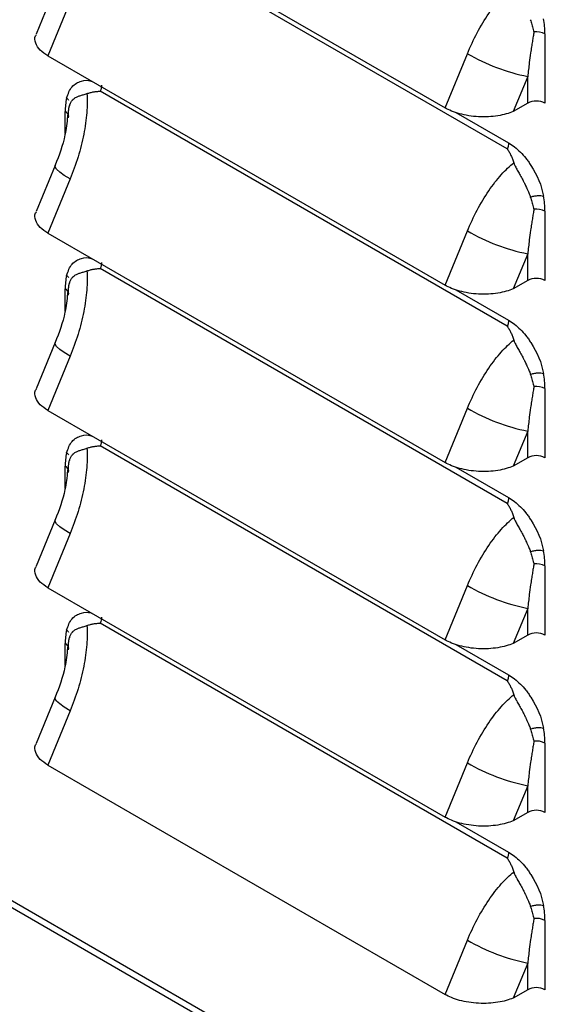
# Model space of a CAD drawing. Header units: millimetres. Extents: x 0 to 2235, y 0 to 1727.
# Tile 22 of 30: x 1849 to 1900, y 1027 to 1120. Entities that reach past the tile are written whole.
import ezdxf

# ---------------------------------------------------------------- set-up
doc = ezdxf.new("R2010")
doc.units = ezdxf.units.MM
doc.header["$LTSCALE"] = 8

msp = doc.modelspace()

# ---------------------------------------------------------------- linework, layer by layer
for p, q in [((1851.767, 1132.717), (1888.945, 1111.255)), ((1894.769, 1107.414), (1856.677, 1129.403)), ((1852.457, 1122.471), (1850.674, 1118.149)), ((1853.859, 1121.199), (1851.767, 1116.125)), ((1898.296, 1118.181), (1898.296, 1111.7)), ((1851.767, 1116.125), (1888.945, 1094.663)), ((1888.945, 1111.255), (1891.037, 1116.329)), ((1896.68, 1114.192), (1895.331, 1110.922)), ((1896.68, 1111.7), (1896.68, 1114.192)), ((1894.769, 1090.821), (1856.677, 1112.811)), ((1853.836, 1111.481), (1853.837, 1111.58)), ((1853.836, 1111.448), (1853.836, 1111.481)), ((1896.68, 1111.7), (1895.331, 1110.922)), ((1853.395, 1108.853), (1853.395, 1110.918)), ((1853.656, 1110.717), (1853.62, 1110.464)), ((1889.961, 1110.825), (1894.891, 1107.979)), ((1852.457, 1105.879), (1850.674, 1101.557)), ((1853.859, 1104.607), (1851.767, 1099.533)), ((1898.296, 1101.589), (1898.296, 1095.108)), ((1851.767, 1099.533), (1888.945, 1078.071)), ((1888.945, 1094.663), (1891.037, 1099.737)), ((1896.68, 1097.6), (1895.331, 1094.329)), ((1896.68, 1095.108), (1896.68, 1097.6)), ((1894.769, 1074.229), (1856.677, 1096.219)), ((1853.836, 1094.889), (1853.837, 1094.988)), ((1853.836, 1094.856), (1853.836, 1094.889)), ((1896.68, 1095.108), (1895.331, 1094.329)), ((1853.395, 1092.261), (1853.395, 1094.326)), ((1853.656, 1094.125), (1853.62, 1093.872)), ((1889.961, 1094.233), (1894.891, 1091.387)), ((1852.457, 1089.287), (1850.674, 1084.965)), ((1853.859, 1088.015), (1851.767, 1082.941)), ((1898.296, 1084.997), (1898.296, 1078.516)), ((1851.767, 1082.941), (1888.945, 1061.478)), ((1888.945, 1078.071), (1891.037, 1083.144)), ((1896.68, 1081.008), (1895.331, 1077.737)), ((1896.68, 1078.516), (1896.68, 1081.008)), ((1894.769, 1057.637), (1856.677, 1079.627)), ((1853.836, 1078.297), (1853.837, 1078.396)), ((1853.836, 1078.264), (1853.836, 1078.297)), ((1896.68, 1078.516), (1895.331, 1077.737)), ((1853.395, 1075.669), (1853.395, 1077.734)), ((1853.656, 1077.533), (1853.62, 1077.28)), ((1889.961, 1077.641), (1894.891, 1074.795)), ((1786.954, 1072.558), (1964.735, 969.928)), ((1852.457, 1072.695), (1850.674, 1068.373)), ((1787.294, 1071.708), (1965.196, 969.008)), ((1853.859, 1071.423), (1851.767, 1066.349)), ((1898.296, 1068.405), (1898.296, 1061.924)), ((1851.767, 1066.349), (1888.945, 1044.886)), ((1888.945, 1061.478), (1891.037, 1066.552)), ((1896.68, 1064.416), (1895.331, 1061.145)), ((1896.68, 1061.924), (1896.68, 1064.416)), ((1894.769, 1041.045), (1856.677, 1063.035)), ((1853.836, 1061.705), (1853.837, 1061.804)), ((1853.836, 1061.672), (1853.836, 1061.705)), ((1896.68, 1061.924), (1895.331, 1061.145)), ((1853.395, 1059.077), (1853.395, 1061.142)), ((1853.656, 1060.94), (1853.62, 1060.688)), ((1889.961, 1061.049), (1894.891, 1058.203)), ((1852.457, 1056.103), (1850.674, 1051.781)), ((1853.859, 1054.831), (1851.767, 1049.757)), ((1898.296, 1051.813), (1898.296, 1045.332)), ((1851.767, 1049.757), (1888.945, 1028.294)), ((1888.945, 1044.886), (1891.037, 1049.96)), ((1896.68, 1047.824), (1895.331, 1044.553)), ((1896.68, 1045.332), (1896.68, 1047.824)), ((1896.68, 1045.332), (1895.331, 1044.553)), ((1889.961, 1044.457), (1894.891, 1041.611)), ((1898.296, 1035.221), (1898.296, 1028.74)), ((1888.945, 1028.294), (1891.037, 1033.368)), ((1896.68, 1031.232), (1895.331, 1027.961)), ((1896.68, 1028.74), (1896.68, 1031.232)), ((1896.68, 1028.74), (1895.331, 1027.961))]:
    msp.add_line(p, q)
at = {"flags": 128}
for points in [[(1853.859, 1104.607), (1853.313, 1104.944), (1852.888, 1105.253), (1852.599, 1105.523), (1852.459, 1105.744), (1852.458, 1105.883)], [(1853.859, 1088.015), (1853.313, 1088.352), (1852.888, 1088.661), (1852.599, 1088.931), (1852.459, 1089.152), (1852.458, 1089.29)], [(1853.859, 1071.423), (1853.313, 1071.759), (1852.888, 1072.069), (1852.599, 1072.339), (1852.459, 1072.56), (1852.458, 1072.698)], [(1853.859, 1054.831), (1853.313, 1055.167), (1852.888, 1055.477), (1852.599, 1055.747), (1852.459, 1055.968), (1852.458, 1056.106)]]:
    msp.add_lwpolyline(points, dxfattribs=at)
for centre, radius, start, end in [((1890.478, 1118.143), 7.819, 0.28304, 10.70545), ((1897.496, 1116.645), 1.733, 62.48958, 97.49337), ((1900.457, 1132.685), 18.874, 240.06301, 258.45716), ((1858.913, 1110.957), 5.518, 167.24769, 180.40105), ((1897.488, 1110.14), 1.757, 62.60967, 117.39032), ((1853.178, 1110.409), 0.553, 4.38756, 66.93258), ((1890.478, 1101.551), 7.819, 0.28304, 10.70545), ((1897.496, 1100.052), 1.733, 62.48958, 97.49337), ((1900.457, 1116.093), 18.874, 240.06301, 258.45716), ((1858.913, 1094.365), 5.518, 167.24769, 180.40105), ((1897.488, 1093.548), 1.757, 62.60967, 117.39032), ((1853.178, 1093.817), 0.553, 4.38756, 66.93258), ((1890.478, 1084.959), 7.819, 0.28304, 10.70545), ((1897.496, 1083.46), 1.733, 62.48958, 97.49337), ((1900.457, 1099.501), 18.874, 240.06301, 258.45716), ((1858.913, 1077.773), 5.518, 167.24769, 180.40105), ((1897.488, 1076.956), 1.757, 62.60967, 117.39032), ((1853.178, 1077.225), 0.553, 4.38756, 66.93258), ((1890.478, 1068.366), 7.819, 0.28304, 10.70545), ((1897.496, 1066.868), 1.733, 62.48958, 97.49337), ((1900.457, 1082.909), 18.874, 240.06301, 258.45716), ((1858.913, 1061.18), 5.518, 167.24769, 180.40105), ((1897.488, 1060.364), 1.757, 62.60967, 117.39032), ((1853.178, 1060.633), 0.553, 4.38756, 66.93258), ((1890.478, 1051.774), 7.819, 0.28304, 10.70545), ((1897.496, 1050.276), 1.733, 62.48958, 97.49337), ((1900.457, 1066.316), 18.874, 240.06301, 258.45716), ((1897.488, 1043.772), 1.757, 62.60967, 117.39032), ((1890.478, 1035.182), 7.819, 0.28304, 10.70545), ((1897.496, 1033.684), 1.733, 62.48958, 97.49337), ((1900.457, 1049.724), 18.874, 240.06301, 258.45716), ((1897.488, 1027.18), 1.757, 62.60967, 117.39032)]:
    msp.add_arc(centre, radius, start, end)
for points, knots in [([(1891.037, 1116.329), (1891.31, 1116.99), (1891.618, 1117.65), (1892.291, 1118.918), (1892.656, 1119.526), (1893.417, 1120.643), (1893.812, 1121.151), (1894.605, 1122.035), (1895.002, 1122.411), (1895.386, 1122.714)], [0, 0, 0, 0, 0.25, 0.25, 0.5, 0.5, 0.75, 0.75, 1, 1, 1, 1]), ([(1896.926, 1119.509), (1896.951, 1119.434), (1897, 1119.281), (1897.071, 1119.055), (1897.141, 1118.825), (1897.208, 1118.594), (1897.249, 1118.44), (1897.27, 1118.363)], [0, 0, 0, 0, 0.18947, 0.383984, 0.583752, 0.789005, 1, 1, 1, 1]), ([(1851.767, 1116.125), (1851.507, 1116.3), (1850.964, 1116.665), (1850.595, 1117.326), (1850.497, 1117.847), (1850.679, 1118.094), (1850.708, 1118.134)], [0, 0, 0, 0, 0.287592, 0.602099, 0.93556, 1, 1, 1, 1]), ([(1897.27, 1118.363), (1897.244, 1118.221), (1897.19, 1117.925), (1897.112, 1117.456), (1897.031, 1116.941), (1896.934, 1116.283), (1896.811, 1115.365), (1896.729, 1114.626), (1896.68, 1114.192)], [0, 0, 0, 0, 0.103962, 0.218213, 0.342758, 0.477597, 0.692978, 1, 1, 1, 1]), ([(1853.531, 1112.175), (1853.67, 1112.564), (1853.949, 1113.348), (1854.835, 1113.779), (1855.526, 1113.892), (1855.885, 1113.743), (1855.915, 1113.73)], [0, 0, 0, 0, 0.348559, 0.701141, 0.974676, 1, 1, 1, 1]), ([(1853.751, 1111.25), (1853.756, 1111.28), (1853.768, 1111.342), (1853.79, 1111.433), (1853.818, 1111.527), (1853.859, 1111.639), (1853.933, 1111.794), (1854.017, 1111.916), (1854.088, 1111.997), (1854.117, 1112.028), (1854.17, 1112.081), (1854.292, 1112.182), (1854.491, 1112.295), (1854.728, 1112.382), (1854.927, 1112.441), (1855.095, 1112.488), (1855.263, 1112.533), (1855.382, 1112.573), (1855.437, 1112.592)], [0, 0, 0, 0, 0.0386317, 0.0804407, 0.1253208, 0.1737171, 0.25028, 0.375704, 0.3912909, 0.4068514, 0.4379073, 0.499865, 0.6343499, 0.7495915, 0.816746, 0.8745705, 0.9426901, 1, 1, 1, 1]), ([(1855.437, 1112.592), (1855.471, 1112.047), (1855.465, 1111.446), (1855.364, 1110.163), (1855.269, 1109.481), (1854.993, 1108.084), (1854.813, 1107.37), (1854.382, 1105.962), (1854.132, 1105.268), (1853.859, 1104.607)], [0, 0, 0, 0, 0.25, 0.25, 0.5, 0.5, 0.75, 0.75, 1, 1, 1, 1]), ([(1855.437, 1112.592), (1855.491, 1112.61), (1855.597, 1112.647), (1855.754, 1112.692), (1855.906, 1112.729), (1856.108, 1112.77), (1856.313, 1112.796), (1856.505, 1112.808), (1856.609, 1112.811), (1856.66, 1112.811), (1856.677, 1112.811)], [0, 0, 0, 0, 0.132855, 0.260443, 0.382722, 0.49973, 0.749985, 0.875064, 0.959449, 1, 1, 1, 1]), ([(1853.709, 1110.326), (1853.706, 1110.393), (1853.699, 1110.526), (1853.699, 1110.719), (1853.708, 1110.904), (1853.724, 1111.08), (1853.742, 1111.193), (1853.751, 1111.249)], [0, 0, 0, 0, 0.210995, 0.416248, 0.616016, 0.81053, 1, 1, 1, 1]), ([(1895.331, 1110.922), (1894.938, 1110.753), (1894.449, 1110.609), (1893.331, 1110.429), (1892.704, 1110.395), (1891.769, 1110.443), (1891.458, 1110.476), (1890.86, 1110.571), (1890.572, 1110.633), (1889.765, 1110.854), (1889.305, 1111.047), (1888.945, 1111.255)], [0, 0, 0, 0, 0.25, 0.25, 0.5, 0.5, 0.625, 0.625, 0.75, 0.75, 1, 1, 1, 1]), ([(1853.62, 1110.464), (1853.557, 1109.879), (1853.387, 1108.296), (1852.817, 1106.815), (1852.457, 1105.881)], [0, 0, 0, 0, 0.369455, 1, 1, 1, 1]), ([(1894.891, 1107.979), (1894.891, 1107.893), (1894.88, 1107.8), (1894.849, 1107.656), (1894.835, 1107.608), (1894.813, 1107.535), (1894.804, 1107.51), (1894.791, 1107.474), (1894.785, 1107.456), (1894.777, 1107.435), (1894.773, 1107.426), (1894.771, 1107.42), (1894.771, 1107.418), (1894.769, 1107.414)], [0, 0, 0, 0, 0.5, 0.5, 0.75, 0.75, 0.875, 0.875, 0.9375, 0.96875, 0.984375, 0.984375, 1, 1, 1, 1]), ([(1894.891, 1107.979), (1895.278, 1107.756), (1895.829, 1107.326), (1896.422, 1106.658), (1896.706, 1106.282), (1896.825, 1106.112), (1896.904, 1105.997), (1896.944, 1105.937), (1897.585, 1104.952), (1897.977, 1103.993), (1898.16, 1103.003)], [0, 0, 0, 0, 0.25, 0.375, 0.4375, 0.46875, 0.46875, 0.5, 0.5, 1, 1, 1, 1]), ([(1894.769, 1107.414), (1894.8, 1107.365), (1894.863, 1107.267), (1894.983, 1107.065), (1895.117, 1106.807), (1895.263, 1106.476), (1895.344, 1106.244), (1895.386, 1106.122)], [0, 0, 0, 0, 0.125072, 0.250152, 0.500317, 0.737209, 1, 1, 1, 1]), ([(1891.037, 1099.737), (1891.31, 1100.398), (1891.618, 1101.058), (1892.291, 1102.326), (1892.656, 1102.934), (1893.417, 1104.051), (1893.812, 1104.559), (1894.605, 1105.443), (1895.002, 1105.819), (1895.386, 1106.122)], [0, 0, 0, 0, 0.25, 0.25, 0.5, 0.5, 0.75, 0.75, 1, 1, 1, 1]), ([(1895.386, 1106.122), (1895.4, 1106.081), (1895.43, 1105.994), (1895.488, 1105.859), (1895.56, 1105.704), (1895.653, 1105.523), (1895.791, 1105.269), (1895.984, 1104.933), (1896.171, 1104.597), (1896.301, 1104.351), (1896.36, 1104.233), (1896.392, 1104.173), (1896.406, 1104.139), (1896.42, 1104.115), (1896.433, 1104.091), (1896.447, 1104.056), (1896.478, 1103.996), (1896.534, 1103.877), (1896.62, 1103.695), (1896.709, 1103.495), (1896.794, 1103.294), (1896.865, 1103.11), (1896.907, 1102.979), (1896.926, 1102.917)], [0, 0, 0, 0, 0.03716, 0.078939, 0.125454, 0.183041, 0.250493, 0.365984, 0.500084, 0.562042, 0.593111, 0.608681, 0.617304, 0.624288, 0.631148, 0.639931, 0.655602, 0.687011, 0.7498, 0.824618, 0.874702, 0.940557, 1, 1, 1, 1]), ([(1896.926, 1102.917), (1897.03, 1102.95), (1897.142, 1102.979), (1897.373, 1103.025), (1897.491, 1103.041), (1897.826, 1103.065), (1898.022, 1103.045), (1898.16, 1103.003)], [0, 0, 0, 0, 0.25, 0.25, 0.5, 0.5, 1, 1, 1, 1]), ([(1896.926, 1102.917), (1896.951, 1102.842), (1897, 1102.689), (1897.071, 1102.462), (1897.141, 1102.233), (1897.208, 1102.002), (1897.249, 1101.848), (1897.27, 1101.77)], [0, 0, 0, 0, 0.18947, 0.383984, 0.583752, 0.789005, 1, 1, 1, 1]), ([(1851.767, 1099.533), (1851.507, 1099.708), (1850.964, 1100.073), (1850.595, 1100.734), (1850.497, 1101.255), (1850.679, 1101.502), (1850.708, 1101.542)], [0, 0, 0, 0, 0.287592, 0.602099, 0.93556, 1, 1, 1, 1]), ([(1897.27, 1101.77), (1897.244, 1101.629), (1897.19, 1101.333), (1897.112, 1100.864), (1897.031, 1100.349), (1896.934, 1099.691), (1896.811, 1098.773), (1896.729, 1098.034), (1896.68, 1097.6)], [0, 0, 0, 0, 0.103962, 0.218213, 0.342758, 0.477597, 0.692978, 1, 1, 1, 1]), ([(1853.531, 1095.583), (1853.67, 1095.972), (1853.949, 1096.755), (1854.835, 1097.187), (1855.526, 1097.3), (1855.885, 1097.151), (1855.915, 1097.138)], [0, 0, 0, 0, 0.348559, 0.701141, 0.974676, 1, 1, 1, 1]), ([(1853.751, 1094.657), (1853.756, 1094.687), (1853.768, 1094.75), (1853.79, 1094.841), (1853.818, 1094.935), (1853.859, 1095.047), (1853.933, 1095.202), (1854.017, 1095.324), (1854.088, 1095.405), (1854.117, 1095.436), (1854.17, 1095.489), (1854.292, 1095.59), (1854.491, 1095.703), (1854.728, 1095.79), (1854.927, 1095.849), (1855.095, 1095.896), (1855.263, 1095.941), (1855.382, 1095.981), (1855.437, 1096)], [0, 0, 0, 0, 0.038632, 0.080441, 0.125321, 0.173717, 0.25028, 0.375704, 0.391291, 0.406851, 0.437907, 0.499865, 0.63435, 0.749591, 0.816746, 0.874571, 0.94269, 1, 1, 1, 1]), ([(1855.437, 1096), (1855.471, 1095.455), (1855.465, 1094.854), (1855.364, 1093.57), (1855.269, 1092.889), (1854.993, 1091.492), (1854.813, 1090.778), (1854.382, 1089.37), (1854.132, 1088.676), (1853.859, 1088.015)], [0, 0, 0, 0, 0.25, 0.25, 0.5, 0.5, 0.75, 0.75, 1, 1, 1, 1]), ([(1855.437, 1096), (1855.491, 1096.018), (1855.597, 1096.055), (1855.754, 1096.1), (1855.906, 1096.137), (1856.108, 1096.177), (1856.313, 1096.204), (1856.505, 1096.216), (1856.609, 1096.219), (1856.66, 1096.219), (1856.677, 1096.219)], [0, 0, 0, 0, 0.132855, 0.260443, 0.382722, 0.49973, 0.749985, 0.875064, 0.959449, 1, 1, 1, 1]), ([(1853.709, 1093.734), (1853.706, 1093.801), (1853.699, 1093.934), (1853.699, 1094.127), (1853.708, 1094.312), (1853.724, 1094.488), (1853.742, 1094.601), (1853.751, 1094.657)], [0, 0, 0, 0, 0.210995, 0.416248, 0.616016, 0.81053, 1, 1, 1, 1]), ([(1895.331, 1094.329), (1894.938, 1094.161), (1894.449, 1094.017), (1893.331, 1093.837), (1892.704, 1093.802), (1891.769, 1093.851), (1891.458, 1093.884), (1890.86, 1093.978), (1890.572, 1094.041), (1889.765, 1094.262), (1889.305, 1094.455), (1888.945, 1094.663)], [0, 0, 0, 0, 0.25, 0.25, 0.5, 0.5, 0.625, 0.625, 0.75, 0.75, 1, 1, 1, 1]), ([(1853.62, 1093.872), (1853.557, 1093.287), (1853.387, 1091.704), (1852.817, 1090.223), (1852.457, 1089.289)], [0, 0, 0, 0, 0.369455, 1, 1, 1, 1]), ([(1894.891, 1091.387), (1894.891, 1091.301), (1894.88, 1091.208), (1894.849, 1091.064), (1894.835, 1091.016), (1894.813, 1090.943), (1894.804, 1090.918), (1894.791, 1090.882), (1894.785, 1090.864), (1894.777, 1090.843), (1894.773, 1090.834), (1894.771, 1090.828), (1894.771, 1090.826), (1894.769, 1090.821)], [0, 0, 0, 0, 0.5, 0.5, 0.75, 0.75, 0.875, 0.875, 0.9375, 0.96875, 0.984375, 0.984375, 1, 1, 1, 1]), ([(1894.891, 1091.387), (1895.278, 1091.164), (1895.829, 1090.734), (1896.422, 1090.066), (1896.706, 1089.69), (1896.825, 1089.52), (1896.904, 1089.405), (1896.944, 1089.345), (1897.585, 1088.36), (1897.977, 1087.401), (1898.16, 1086.411)], [0, 0, 0, 0, 0.25, 0.375, 0.4375, 0.46875, 0.46875, 0.5, 0.5, 1, 1, 1, 1]), ([(1894.769, 1090.821), (1894.8, 1090.773), (1894.863, 1090.675), (1894.983, 1090.473), (1895.117, 1090.215), (1895.263, 1089.884), (1895.344, 1089.652), (1895.386, 1089.53)], [0, 0, 0, 0, 0.1250717, 0.2501516, 0.5003166, 0.7372093, 1, 1, 1, 1]), ([(1891.037, 1083.144), (1891.31, 1083.805), (1891.618, 1084.465), (1892.291, 1085.734), (1892.656, 1086.342), (1893.417, 1087.459), (1893.812, 1087.967), (1894.605, 1088.851), (1895.002, 1089.227), (1895.386, 1089.53)], [0, 0, 0, 0, 0.25, 0.25, 0.5, 0.5, 0.75, 0.75, 1, 1, 1, 1]), ([(1895.386, 1089.53), (1895.4, 1089.489), (1895.43, 1089.402), (1895.488, 1089.267), (1895.56, 1089.112), (1895.653, 1088.93), (1895.791, 1088.676), (1895.984, 1088.341), (1896.171, 1088.005), (1896.301, 1087.759), (1896.36, 1087.641), (1896.392, 1087.581), (1896.406, 1087.546), (1896.42, 1087.523), (1896.433, 1087.499), (1896.447, 1087.464), (1896.478, 1087.404), (1896.534, 1087.285), (1896.62, 1087.103), (1896.709, 1086.903), (1896.794, 1086.702), (1896.865, 1086.518), (1896.907, 1086.387), (1896.926, 1086.325)], [0, 0, 0, 0, 0.03716, 0.078939, 0.125454, 0.183041, 0.250493, 0.365984, 0.500084, 0.562042, 0.593111, 0.608681, 0.617304, 0.624288, 0.631148, 0.639931, 0.655602, 0.687011, 0.7498, 0.824618, 0.874702, 0.940557, 1, 1, 1, 1]), ([(1896.926, 1086.325), (1897.03, 1086.358), (1897.142, 1086.387), (1897.373, 1086.433), (1897.491, 1086.449), (1897.826, 1086.473), (1898.022, 1086.453), (1898.16, 1086.411)], [0, 0, 0, 0, 0.25, 0.25, 0.5, 0.5, 1, 1, 1, 1]), ([(1896.926, 1086.325), (1896.951, 1086.25), (1897, 1086.097), (1897.071, 1085.87), (1897.141, 1085.641), (1897.208, 1085.409), (1897.249, 1085.256), (1897.27, 1085.178)], [0, 0, 0, 0, 0.18947, 0.383984, 0.583752, 0.789005, 1, 1, 1, 1]), ([(1851.767, 1082.941), (1851.507, 1083.116), (1850.964, 1083.481), (1850.595, 1084.142), (1850.497, 1084.663), (1850.679, 1084.91), (1850.708, 1084.95)], [0, 0, 0, 0, 0.287592, 0.602099, 0.93556, 1, 1, 1, 1]), ([(1897.27, 1085.178), (1897.244, 1085.037), (1897.19, 1084.741), (1897.112, 1084.272), (1897.031, 1083.757), (1896.934, 1083.098), (1896.811, 1082.181), (1896.729, 1081.442), (1896.68, 1081.008)], [0, 0, 0, 0, 0.103962, 0.218213, 0.342758, 0.477597, 0.692978, 1, 1, 1, 1]), ([(1853.531, 1078.991), (1853.67, 1079.38), (1853.949, 1080.163), (1854.835, 1080.594), (1855.526, 1080.708), (1855.885, 1080.559), (1855.915, 1080.546)], [0, 0, 0, 0, 0.348559, 0.701141, 0.974676, 1, 1, 1, 1]), ([(1853.751, 1078.065), (1853.756, 1078.095), (1853.768, 1078.158), (1853.79, 1078.249), (1853.818, 1078.343), (1853.859, 1078.454), (1853.933, 1078.61), (1854.017, 1078.732), (1854.088, 1078.813), (1854.117, 1078.844), (1854.17, 1078.897), (1854.292, 1078.998), (1854.491, 1079.111), (1854.728, 1079.198), (1854.927, 1079.257), (1855.095, 1079.304), (1855.263, 1079.349), (1855.382, 1079.389), (1855.437, 1079.407)], [0, 0, 0, 0, 0.038632, 0.080441, 0.125321, 0.173717, 0.25028, 0.375704, 0.391291, 0.406851, 0.437907, 0.499865, 0.63435, 0.749591, 0.816746, 0.874571, 0.94269, 1, 1, 1, 1]), ([(1855.437, 1079.407), (1855.471, 1078.863), (1855.465, 1078.262), (1855.364, 1076.978), (1855.269, 1076.297), (1854.993, 1074.9), (1854.813, 1074.186), (1854.382, 1072.777), (1854.132, 1072.084), (1853.859, 1071.423)], [0, 0, 0, 0, 0.25, 0.25, 0.5, 0.5, 0.75, 0.75, 1, 1, 1, 1]), ([(1855.437, 1079.407), (1855.491, 1079.426), (1855.597, 1079.463), (1855.754, 1079.508), (1855.906, 1079.545), (1856.108, 1079.585), (1856.313, 1079.612), (1856.505, 1079.624), (1856.609, 1079.627), (1856.66, 1079.627), (1856.677, 1079.627)], [0, 0, 0, 0, 0.132855, 0.260443, 0.382722, 0.49973, 0.749985, 0.875064, 0.959449, 1, 1, 1, 1]), ([(1853.709, 1077.141), (1853.706, 1077.209), (1853.699, 1077.342), (1853.699, 1077.535), (1853.708, 1077.719), (1853.724, 1077.896), (1853.742, 1078.009), (1853.751, 1078.065)], [0, 0, 0, 0, 0.2109946, 0.416248, 0.6160161, 0.8105303, 1, 1, 1, 1]), ([(1895.331, 1077.737), (1894.938, 1077.569), (1894.449, 1077.425), (1893.331, 1077.245), (1892.704, 1077.21), (1891.769, 1077.259), (1891.458, 1077.292), (1890.86, 1077.386), (1890.572, 1077.448), (1889.765, 1077.669), (1889.305, 1077.863), (1888.945, 1078.071)], [0, 0, 0, 0, 0.25, 0.25, 0.5, 0.5, 0.625, 0.625, 0.75, 0.75, 1, 1, 1, 1]), ([(1853.62, 1077.28), (1853.557, 1076.695), (1853.387, 1075.112), (1852.817, 1073.631), (1852.457, 1072.697)], [0, 0, 0, 0, 0.369455, 1, 1, 1, 1]), ([(1894.891, 1074.795), (1894.891, 1074.709), (1894.88, 1074.616), (1894.849, 1074.472), (1894.835, 1074.424), (1894.813, 1074.351), (1894.804, 1074.326), (1894.791, 1074.29), (1894.785, 1074.272), (1894.777, 1074.25), (1894.773, 1074.241), (1894.771, 1074.235), (1894.771, 1074.233), (1894.769, 1074.229)], [0, 0, 0, 0, 0.5, 0.5, 0.75, 0.75, 0.875, 0.875, 0.9375, 0.96875, 0.984375, 0.984375, 1, 1, 1, 1]), ([(1894.891, 1074.795), (1895.278, 1074.572), (1895.829, 1074.142), (1896.422, 1073.474), (1896.706, 1073.098), (1896.825, 1072.928), (1896.904, 1072.813), (1896.944, 1072.753), (1897.585, 1071.768), (1897.977, 1070.809), (1898.16, 1069.819)], [0, 0, 0, 0, 0.25, 0.375, 0.4375, 0.46875, 0.46875, 0.5, 0.5, 1, 1, 1, 1]), ([(1894.769, 1074.229), (1894.8, 1074.181), (1894.863, 1074.083), (1894.983, 1073.881), (1895.117, 1073.623), (1895.263, 1073.291), (1895.344, 1073.06), (1895.386, 1072.938)], [0, 0, 0, 0, 0.125072, 0.250152, 0.500317, 0.737209, 1, 1, 1, 1]), ([(1891.037, 1066.552), (1891.31, 1067.213), (1891.618, 1067.873), (1892.291, 1069.142), (1892.656, 1069.75), (1893.417, 1070.867), (1893.812, 1071.375), (1894.605, 1072.259), (1895.002, 1072.635), (1895.386, 1072.938)], [0, 0, 0, 0, 0.25, 0.25, 0.5, 0.5, 0.75, 0.75, 1, 1, 1, 1]), ([(1895.386, 1072.938), (1895.4, 1072.897), (1895.43, 1072.81), (1895.488, 1072.675), (1895.56, 1072.52), (1895.653, 1072.338), (1895.791, 1072.084), (1895.984, 1071.749), (1896.171, 1071.413), (1896.301, 1071.167), (1896.36, 1071.049), (1896.392, 1070.989), (1896.406, 1070.954), (1896.42, 1070.931), (1896.433, 1070.907), (1896.447, 1070.872), (1896.478, 1070.812), (1896.534, 1070.693), (1896.62, 1070.511), (1896.709, 1070.311), (1896.794, 1070.11), (1896.865, 1069.926), (1896.907, 1069.795), (1896.926, 1069.733)], [0, 0, 0, 0, 0.03716, 0.078939, 0.125454, 0.183041, 0.250493, 0.365984, 0.500084, 0.562042, 0.593111, 0.608681, 0.617304, 0.624288, 0.631148, 0.639931, 0.655602, 0.687011, 0.7498, 0.824618, 0.874702, 0.940557, 1, 1, 1, 1]), ([(1896.926, 1069.733), (1897.03, 1069.765), (1897.142, 1069.795), (1897.373, 1069.841), (1897.491, 1069.857), (1897.826, 1069.881), (1898.022, 1069.861), (1898.16, 1069.819)], [0, 0, 0, 0, 0.25, 0.25, 0.5, 0.5, 1, 1, 1, 1]), ([(1896.926, 1069.733), (1896.951, 1069.658), (1897, 1069.505), (1897.071, 1069.278), (1897.141, 1069.049), (1897.208, 1068.817), (1897.249, 1068.664), (1897.27, 1068.586)], [0, 0, 0, 0, 0.18947, 0.383984, 0.583752, 0.789005, 1, 1, 1, 1]), ([(1851.767, 1066.349), (1851.507, 1066.524), (1850.964, 1066.889), (1850.595, 1067.55), (1850.497, 1068.07), (1850.679, 1068.318), (1850.708, 1068.358)], [0, 0, 0, 0, 0.287592, 0.602099, 0.93556, 1, 1, 1, 1]), ([(1897.27, 1068.586), (1897.244, 1068.445), (1897.19, 1068.149), (1897.112, 1067.68), (1897.031, 1067.165), (1896.934, 1066.506), (1896.811, 1065.589), (1896.729, 1064.85), (1896.68, 1064.416)], [0, 0, 0, 0, 0.103962, 0.218213, 0.342758, 0.477597, 0.692978, 1, 1, 1, 1]), ([(1853.531, 1062.399), (1853.67, 1062.788), (1853.949, 1063.571), (1854.835, 1064.002), (1855.526, 1064.116), (1855.885, 1063.967), (1855.915, 1063.954)], [0, 0, 0, 0, 0.348559, 0.701141, 0.974676, 1, 1, 1, 1]), ([(1853.751, 1061.473), (1853.756, 1061.503), (1853.768, 1061.566), (1853.79, 1061.657), (1853.818, 1061.751), (1853.859, 1061.862), (1853.933, 1062.018), (1854.017, 1062.14), (1854.088, 1062.22), (1854.117, 1062.252), (1854.17, 1062.304), (1854.292, 1062.405), (1854.491, 1062.519), (1854.728, 1062.606), (1854.927, 1062.665), (1855.095, 1062.712), (1855.263, 1062.757), (1855.382, 1062.797), (1855.437, 1062.815)], [0, 0, 0, 0, 0.0386317, 0.0804407, 0.1253208, 0.1737171, 0.25028, 0.375704, 0.3912909, 0.4068514, 0.4379073, 0.499865, 0.6343499, 0.7495915, 0.816746, 0.8745705, 0.9426901, 1, 1, 1, 1]), ([(1855.437, 1062.815), (1855.471, 1062.271), (1855.465, 1061.67), (1855.364, 1060.386), (1855.269, 1059.704), (1854.993, 1058.308), (1854.813, 1057.594), (1854.382, 1056.185), (1854.132, 1055.492), (1853.859, 1054.831)], [0, 0, 0, 0, 0.25, 0.25, 0.5, 0.5, 0.75, 0.75, 1, 1, 1, 1]), ([(1855.437, 1062.815), (1855.491, 1062.834), (1855.597, 1062.871), (1855.754, 1062.916), (1855.906, 1062.953), (1856.108, 1062.993), (1856.313, 1063.02), (1856.505, 1063.032), (1856.609, 1063.035), (1856.66, 1063.035), (1856.677, 1063.035)], [0, 0, 0, 0, 0.1328548, 0.2604429, 0.3827218, 0.4997304, 0.7499848, 0.8750642, 0.9594491, 1, 1, 1, 1]), ([(1853.709, 1060.549), (1853.706, 1060.617), (1853.699, 1060.75), (1853.699, 1060.943), (1853.708, 1061.127), (1853.724, 1061.304), (1853.742, 1061.417), (1853.751, 1061.473)], [0, 0, 0, 0, 0.2109946, 0.416248, 0.6160161, 0.8105303, 1, 1, 1, 1]), ([(1895.331, 1061.145), (1894.938, 1060.977), (1894.449, 1060.833), (1893.331, 1060.653), (1892.704, 1060.618), (1891.769, 1060.667), (1891.458, 1060.7), (1890.86, 1060.794), (1890.572, 1060.856), (1889.765, 1061.077), (1889.305, 1061.271), (1888.945, 1061.478)], [0, 0, 0, 0, 0.25, 0.25, 0.5, 0.5, 0.625, 0.625, 0.75, 0.75, 1, 1, 1, 1]), ([(1853.62, 1060.688), (1853.557, 1060.103), (1853.387, 1058.52), (1852.817, 1057.039), (1852.457, 1056.105)], [0, 0, 0, 0, 0.369455, 1, 1, 1, 1]), ([(1894.891, 1058.203), (1894.891, 1058.117), (1894.88, 1058.024), (1894.849, 1057.88), (1894.835, 1057.831), (1894.813, 1057.758), (1894.804, 1057.734), (1894.791, 1057.698), (1894.785, 1057.679), (1894.777, 1057.658), (1894.773, 1057.649), (1894.771, 1057.643), (1894.771, 1057.641), (1894.769, 1057.637)], [0, 0, 0, 0, 0.5, 0.5, 0.75, 0.75, 0.875, 0.875, 0.9375, 0.96875, 0.984375, 0.984375, 1, 1, 1, 1]), ([(1894.891, 1058.203), (1895.278, 1057.979), (1895.829, 1057.549), (1896.422, 1056.881), (1896.706, 1056.506), (1896.825, 1056.336), (1896.904, 1056.221), (1896.944, 1056.16), (1897.585, 1055.176), (1897.977, 1054.217), (1898.16, 1053.227)], [0, 0, 0, 0, 0.25, 0.375, 0.4375, 0.46875, 0.46875, 0.5, 0.5, 1, 1, 1, 1]), ([(1894.769, 1057.637), (1894.8, 1057.588), (1894.863, 1057.491), (1894.983, 1057.289), (1895.117, 1057.03), (1895.263, 1056.699), (1895.344, 1056.467), (1895.386, 1056.346)], [0, 0, 0, 0, 0.125072, 0.250152, 0.500317, 0.737209, 1, 1, 1, 1]), ([(1891.037, 1049.96), (1891.31, 1050.621), (1891.618, 1051.281), (1892.291, 1052.55), (1892.656, 1053.158), (1893.417, 1054.275), (1893.812, 1054.783), (1894.605, 1055.667), (1895.002, 1056.042), (1895.386, 1056.346)], [0, 0, 0, 0, 0.25, 0.25, 0.5, 0.5, 0.75, 0.75, 1, 1, 1, 1]), ([(1895.386, 1056.346), (1895.4, 1056.305), (1895.43, 1056.218), (1895.488, 1056.083), (1895.56, 1055.927), (1895.653, 1055.746), (1895.791, 1055.492), (1895.984, 1055.157), (1896.171, 1054.821), (1896.301, 1054.575), (1896.36, 1054.457), (1896.392, 1054.397), (1896.406, 1054.362), (1896.42, 1054.339), (1896.433, 1054.315), (1896.447, 1054.28), (1896.478, 1054.22), (1896.534, 1054.101), (1896.62, 1053.919), (1896.709, 1053.719), (1896.794, 1053.518), (1896.865, 1053.334), (1896.907, 1053.203), (1896.926, 1053.141)], [0, 0, 0, 0, 0.03716, 0.078939, 0.125454, 0.183041, 0.250493, 0.365984, 0.500084, 0.562042, 0.593111, 0.608681, 0.617304, 0.624288, 0.631148, 0.639931, 0.655602, 0.687011, 0.7498, 0.824618, 0.874702, 0.940557, 1, 1, 1, 1]), ([(1896.926, 1053.141), (1897.03, 1053.173), (1897.142, 1053.203), (1897.373, 1053.249), (1897.491, 1053.265), (1897.826, 1053.289), (1898.022, 1053.269), (1898.16, 1053.227)], [0, 0, 0, 0, 0.25, 0.25, 0.5, 0.5, 1, 1, 1, 1]), ([(1896.926, 1053.141), (1896.951, 1053.065), (1897, 1052.913), (1897.071, 1052.686), (1897.141, 1052.457), (1897.208, 1052.225), (1897.249, 1052.072), (1897.27, 1051.994)], [0, 0, 0, 0, 0.18947, 0.383984, 0.583752, 0.789005, 1, 1, 1, 1]), ([(1851.767, 1049.757), (1851.507, 1049.931), (1850.964, 1050.297), (1850.595, 1050.958), (1850.497, 1051.478), (1850.679, 1051.726), (1850.708, 1051.766)], [0, 0, 0, 0, 0.287592, 0.602099, 0.93556, 1, 1, 1, 1]), ([(1897.27, 1051.994), (1897.244, 1051.853), (1897.19, 1051.557), (1897.112, 1051.087), (1897.031, 1050.573), (1896.934, 1049.914), (1896.811, 1048.997), (1896.729, 1048.258), (1896.68, 1047.824)], [0, 0, 0, 0, 0.103962, 0.218213, 0.342758, 0.477597, 0.692978, 1, 1, 1, 1]), ([(1895.331, 1044.553), (1894.938, 1044.385), (1894.449, 1044.241), (1893.331, 1044.061), (1892.704, 1044.026), (1891.769, 1044.075), (1891.458, 1044.107), (1890.86, 1044.202), (1890.572, 1044.264), (1889.765, 1044.485), (1889.305, 1044.679), (1888.945, 1044.886)], [0, 0, 0, 0, 0.25, 0.25, 0.5, 0.5, 0.625, 0.625, 0.75, 0.75, 1, 1, 1, 1]), ([(1894.891, 1041.611), (1894.891, 1041.525), (1894.88, 1041.432), (1894.849, 1041.288), (1894.835, 1041.239), (1894.813, 1041.166), (1894.804, 1041.142), (1894.791, 1041.106), (1894.785, 1041.087), (1894.777, 1041.066), (1894.773, 1041.057), (1894.771, 1041.051), (1894.771, 1041.049), (1894.769, 1041.045)], [0, 0, 0, 0, 0.5, 0.5, 0.75, 0.75, 0.875, 0.875, 0.9375, 0.96875, 0.984375, 0.984375, 1, 1, 1, 1]), ([(1894.891, 1041.611), (1895.278, 1041.387), (1895.829, 1040.957), (1896.422, 1040.289), (1896.706, 1039.914), (1896.825, 1039.744), (1896.904, 1039.629), (1896.944, 1039.568), (1897.585, 1038.584), (1897.977, 1037.625), (1898.16, 1036.635)], [0, 0, 0, 0, 0.25, 0.375, 0.4375, 0.46875, 0.46875, 0.5, 0.5, 1, 1, 1, 1]), ([(1894.769, 1041.045), (1894.8, 1040.996), (1894.863, 1040.899), (1894.983, 1040.696), (1895.117, 1040.438), (1895.263, 1040.107), (1895.344, 1039.875), (1895.386, 1039.753)], [0, 0, 0, 0, 0.125072, 0.250152, 0.500317, 0.737209, 1, 1, 1, 1]), ([(1891.037, 1033.368), (1891.31, 1034.029), (1891.618, 1034.689), (1892.291, 1035.958), (1892.656, 1036.566), (1893.417, 1037.682), (1893.812, 1038.191), (1894.605, 1039.075), (1895.002, 1039.45), (1895.386, 1039.753)], [0, 0, 0, 0, 0.25, 0.25, 0.5, 0.5, 0.75, 0.75, 1, 1, 1, 1]), ([(1895.386, 1039.753), (1895.4, 1039.713), (1895.43, 1039.626), (1895.488, 1039.491), (1895.56, 1039.335), (1895.653, 1039.154), (1895.791, 1038.9), (1895.984, 1038.565), (1896.171, 1038.229), (1896.301, 1037.983), (1896.36, 1037.864), (1896.392, 1037.805), (1896.406, 1037.77), (1896.42, 1037.746), (1896.433, 1037.723), (1896.447, 1037.688), (1896.478, 1037.628), (1896.534, 1037.508), (1896.62, 1037.327), (1896.709, 1037.127), (1896.794, 1036.926), (1896.865, 1036.742), (1896.907, 1036.611), (1896.926, 1036.549)], [0, 0, 0, 0, 0.03716, 0.078939, 0.125454, 0.183041, 0.250493, 0.365984, 0.500084, 0.562042, 0.593111, 0.608681, 0.617304, 0.624288, 0.631148, 0.639931, 0.655602, 0.687011, 0.7498, 0.824618, 0.874702, 0.940557, 1, 1, 1, 1]), ([(1896.926, 1036.549), (1897.03, 1036.581), (1897.142, 1036.611), (1897.373, 1036.656), (1897.491, 1036.673), (1897.826, 1036.697), (1898.022, 1036.676), (1898.16, 1036.635)], [0, 0, 0, 0, 0.25, 0.25, 0.5, 0.5, 1, 1, 1, 1]), ([(1896.926, 1036.549), (1896.951, 1036.473), (1897, 1036.321), (1897.071, 1036.094), (1897.141, 1035.865), (1897.208, 1035.633), (1897.249, 1035.48), (1897.27, 1035.402)], [0, 0, 0, 0, 0.18947, 0.383984, 0.583752, 0.789005, 1, 1, 1, 1]), ([(1897.27, 1035.402), (1897.244, 1035.261), (1897.19, 1034.965), (1897.112, 1034.495), (1897.031, 1033.981), (1896.934, 1033.322), (1896.811, 1032.405), (1896.729, 1031.666), (1896.68, 1031.232)], [0, 0, 0, 0, 0.103962, 0.218213, 0.342758, 0.477597, 0.692978, 1, 1, 1, 1]), ([(1895.331, 1027.961), (1894.938, 1027.793), (1894.449, 1027.649), (1893.331, 1027.469), (1892.704, 1027.434), (1891.769, 1027.483), (1891.458, 1027.515), (1890.86, 1027.61), (1890.572, 1027.672), (1889.765, 1027.893), (1889.305, 1028.087), (1888.945, 1028.294)], [0, 0, 0, 0, 0.25, 0.25, 0.5, 0.5, 0.625, 0.625, 0.75, 0.75, 1, 1, 1, 1])]:
    msp.add_open_spline(points, degree=3, knots=knots)
for points in [[(1856.8, 1113.377), (1856.8, 1113.203), (1856.757, 1113.004), (1856.677, 1112.811)], [(1853.531, 1112.175), (1853.6, 1112.116), (1853.664, 1112.047), (1853.715, 1111.971)], [(1856.8, 1096.784), (1856.8, 1096.611), (1856.757, 1096.412), (1856.677, 1096.219)], [(1853.531, 1095.583), (1853.6, 1095.524), (1853.664, 1095.455), (1853.715, 1095.379)], [(1856.8, 1080.192), (1856.8, 1080.019), (1856.757, 1079.82), (1856.677, 1079.627)], [(1853.531, 1078.991), (1853.6, 1078.932), (1853.664, 1078.863), (1853.715, 1078.787)], [(1856.8, 1063.6), (1856.8, 1063.426), (1856.757, 1063.228), (1856.677, 1063.035)], [(1853.531, 1062.399), (1853.6, 1062.34), (1853.664, 1062.271), (1853.715, 1062.195)]]:
    msp.add_open_spline(points, degree=3)

doc.saveas('drawing.dxf')
